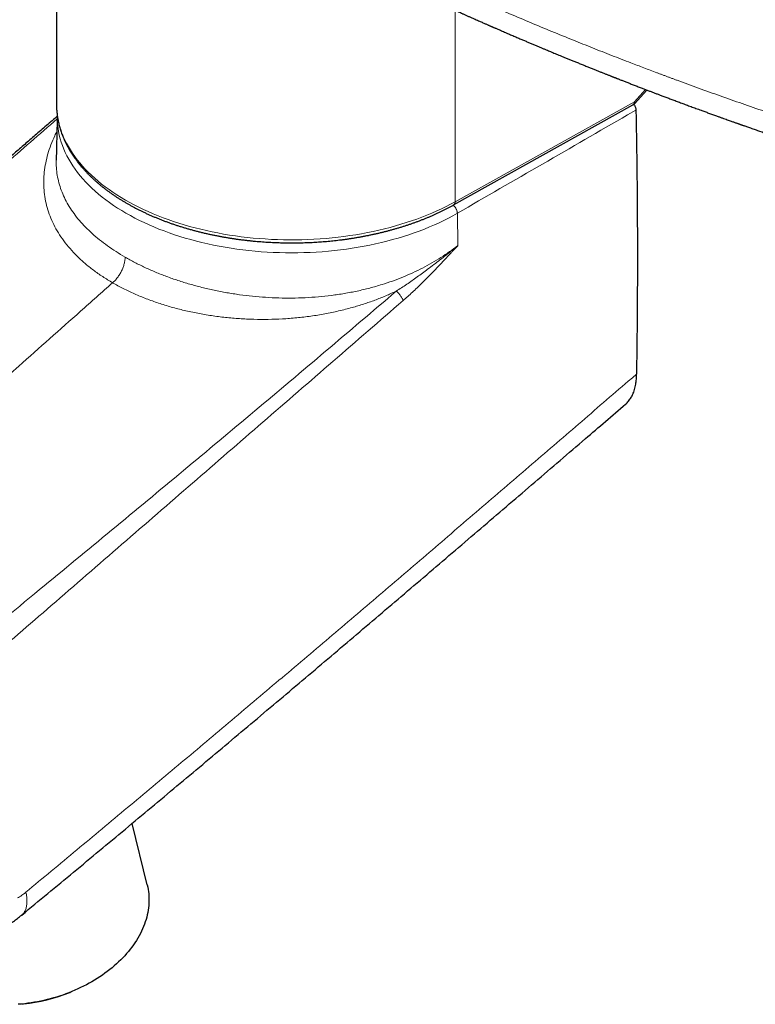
# Model space of a CAD drawing. Header units: millimetres. Extents: x 8 to 869, y 12 to 555.
# Tile 38 of 53: x 692 to 754, y 102 to 184. Entities that reach past the tile are written whole.
import ezdxf

# ---------------------------------------------------------------- set-up
doc = ezdxf.new("R2010")
doc.units = ezdxf.units.MM

msp = doc.modelspace()

# ---------------------------------------------------------------- linework, layer by layer
at = {"color": 7, "linetype": 'Continuous', "lineweight": 30}
for p, q in [((694.848, 187.505), (694.848, 177.379)), ((743.408, 177.422), (744.422, 178.554)), ((694.848, 177.379), (694.849, 177.313)), ((728.193, 168.903), (743.253, 177.298)), ((694.832, 172.676), (694.831, 172.662)), ((702.468, 111.829), (701.194, 116.993)), ((695.96, 102.811), (696.054, 102.849)), ((691.976, 101.843), (692.077, 101.853))]:
    msp.add_line(p, q, dxfattribs=at)
at = {"color": 252, "linetype": 'Continuous', "lineweight": 0}
for p, q in [((728.318, 169.178), (728.318, 185.246)), ((744.298, 178.601), (743.377, 177.573)), ((728.318, 169.178), (743.377, 177.573)), ((742.796, 176.462), (743.503, 176.87)), ((728.512, 168.214), (728.555, 165.507))]:
    msp.add_line(p, q, dxfattribs=at)
at = {"color": 252, "linetype": 'Continuous', "lineweight": 0, "flags": 128}
for points in [[(694.849, 177.313), (694.849, 177.28), (694.86, 176.985), (694.884, 176.69), (694.922, 176.395), (694.973, 176.102), (695.037, 175.809), (695.113, 175.517), (695.204, 175.227), (695.307, 174.937), (695.423, 174.65), (695.551, 174.364), (695.693, 174.081), (695.847, 173.799), (696.014, 173.52), (696.193, 173.244), (696.385, 172.97), (696.589, 172.7), (696.805, 172.432), (697.032, 172.168), (697.272, 171.907), (697.523, 171.65), (697.786, 171.397), (698.06, 171.147), (698.345, 170.902), (698.64, 170.662), (698.947, 170.425), (699.264, 170.194), (699.591, 169.967), (699.929, 169.745), (700.276, 169.529), (700.633, 169.317), (700.999, 169.111), (701.374, 168.911), (701.759, 168.716), (702.151, 168.527), (702.552, 168.344), (702.962, 168.167), (703.379, 167.996), (703.803, 167.832), (704.235, 167.674), (704.674, 167.522), (705.119, 167.377), (705.571, 167.239), (706.028, 167.107), (706.492, 166.983), (706.961, 166.865), (707.435, 166.754), (707.914, 166.651), (708.397, 166.554), (708.884, 166.465), (709.376, 166.384), (709.871, 166.309), (710.368, 166.242), (710.869, 166.183), (711.373, 166.131), (711.878, 166.087), (712.385, 166.05), (712.894, 166.02), (713.404, 165.999), (713.915, 165.985), (714.426, 165.978), (714.937, 165.98), (715.448, 165.988), (715.959, 166.005), (716.468, 166.029), (716.977, 166.061), (717.483, 166.1), (717.988, 166.147), (718.491, 166.201), (718.991, 166.263), (719.488, 166.333), (719.981, 166.41), (720.471, 166.494), (720.958, 166.585), (721.439, 166.684), (721.917, 166.79), (722.389, 166.902), (722.856, 167.022), (723.318, 167.149), (723.774, 167.283), (724.223, 167.423), (724.667, 167.571), (725.103, 167.724), (725.533, 167.885), (725.955, 168.051), (726.369, 168.224), (726.776, 168.403), (727.174, 168.588), (727.564, 168.779), (727.945, 168.975), (728.318, 169.178)], [(728.512, 168.214), (728.143, 168.007), (727.764, 167.805), (727.377, 167.609), (726.981, 167.419), (726.576, 167.235), (726.164, 167.057), (725.743, 166.885), (725.314, 166.72), (724.879, 166.562), (724.436, 166.409), (723.987, 166.264), (723.531, 166.126), (723.069, 165.994), (722.601, 165.87), (722.128, 165.752), (721.649, 165.642), (721.166, 165.539), (720.678, 165.444), (720.186, 165.356), (719.69, 165.275), (719.191, 165.202), (718.688, 165.136), (718.183, 165.078), (717.676, 165.028), (717.166, 164.985), (716.654, 164.95), (716.141, 164.923), (715.627, 164.904), (715.112, 164.892), (714.597, 164.888), (714.082, 164.892), (713.568, 164.904), (713.053, 164.923), (712.541, 164.95), (712.029, 164.985), (711.519, 165.028), (711.011, 165.078), (710.506, 165.136), (710.004, 165.202), (709.505, 165.275), (709.009, 165.356), (708.517, 165.444), (708.029, 165.54), (707.546, 165.643), (707.067, 165.753), (706.594, 165.87), (706.126, 165.995), (705.664, 166.126), (705.208, 166.265), (704.759, 166.41), (704.316, 166.562), (703.88, 166.721), (703.452, 166.886), (703.032, 167.058), (702.619, 167.236), (702.214, 167.42), (701.818, 167.61), (701.431, 167.806), (701.053, 168.008), (700.684, 168.215), (700.324, 168.428), (699.974, 168.647), (699.635, 168.87), (699.305, 169.099), (698.987, 169.332), (698.678, 169.571), (698.381, 169.814), (698.095, 170.061), (697.82, 170.312), (697.557, 170.568), (697.305, 170.827), (697.065, 171.09), (696.837, 171.357), (696.621, 171.627), (696.418, 171.9), (696.227, 172.177), (696.049, 172.456), (695.883, 172.737), (695.73, 173.021), (695.591, 173.307), (695.464, 173.596), (695.35, 173.886), (695.25, 174.177), (695.162, 174.47), (695.088, 174.765), (695.028, 175.06), (694.981, 175.356), (694.947, 175.653), (694.927, 175.95), (694.92, 176.247), (694.921, 176.38)], [(743.548, 154.703), (743.204, 154.406), (742.86, 154.11)]]:
    msp.add_lwpolyline(points, dxfattribs=at)
at = {"color": 7, "linetype": 'Continuous', "lineweight": 30, "flags": 128}
msp.add_lwpolyline([(702.468, 111.829), (702.508, 111.651), (702.544, 111.462), (702.573, 111.272), (702.595, 111.08), (702.609, 110.888), (702.617, 110.694), (702.617, 110.499), (702.611, 110.304), (702.597, 110.107), (702.577, 109.911), (702.549, 109.713), (702.514, 109.516), (702.472, 109.318), (702.424, 109.121), (702.368, 108.923), (702.305, 108.726), (702.236, 108.529), (702.16, 108.333), (702.077, 108.138), (701.987, 107.943), (701.891, 107.749), (701.788, 107.556), (701.678, 107.365), (701.563, 107.175), (701.44, 106.986), (701.312, 106.799), (701.177, 106.613), (701.036, 106.43), (700.89, 106.248), (700.737, 106.069), (700.579, 105.892), (700.415, 105.717), (700.245, 105.544), (700.07, 105.375), (699.889, 105.208), (699.704, 105.043), (699.513, 104.882), (699.317, 104.724), (699.117, 104.568), (698.912, 104.417), (698.702, 104.268), (698.488, 104.123), (698.27, 103.981), (698.047, 103.844), (697.821, 103.709), (697.591, 103.579), (697.357, 103.453), (697.12, 103.331), (696.879, 103.212), (696.635, 103.098), (696.389, 102.989), (696.139, 102.883), (695.887, 102.782), (695.633, 102.686), (695.376, 102.594), (695.117, 102.506), (694.856, 102.424), (694.593, 102.346), (694.329, 102.273), (694.063, 102.204), (693.797, 102.141), (693.529, 102.082), (693.26, 102.029), (692.991, 101.98), (692.721, 101.937), (692.451, 101.898), (692.18, 101.865), (691.91, 101.836), (691.64, 101.813)], dxfattribs=at)
at = {"color": 252, "linetype": 'Continuous', "lineweight": 0}
for centre, radius, start, end in [((743.088, 177.539), 0.292, 304.43096, 6.79119), ((728.024, 169.145), 0.296, 304.9022, 6.27481), ((714.599, 198.168), 32.457, 259.78869, 279.99122)]:
    msp.add_arc(centre, radius, start, end, dxfattribs=at)
at = {"color": 7, "linetype": 'Continuous', "lineweight": 30}
msp.add_arc((690.659, 115.952), 14.17, 275.74219, 291.96947, dxfattribs=at)
for points, knots in [([(720.147, 189.081), (720.205, 189.052), (720.32, 188.996), (720.486, 188.915), (720.641, 188.84), (720.782, 188.771), (720.909, 188.71), (721.023, 188.655), (721.123, 188.606), (721.21, 188.564), (721.285, 188.527), (721.349, 188.497), (721.401, 188.472), (721.442, 188.452), (721.475, 188.436), (721.507, 188.421), (721.552, 188.399), (721.616, 188.368), (721.701, 188.327), (721.802, 188.278), (721.909, 188.227), (722.019, 188.174), (722.132, 188.12), (722.253, 188.062), (722.437, 187.974), (722.68, 187.858), (722.975, 187.718), (723.294, 187.566), (723.634, 187.405), (723.995, 187.235), (724.342, 187.072), (724.63, 186.937), (724.863, 186.829), (725.045, 186.744), (725.232, 186.657), (725.427, 186.567), (725.634, 186.471), (725.853, 186.37), (726.092, 186.259), (726.352, 186.14), (726.634, 186.01), (726.931, 185.874), (727.242, 185.732), (727.556, 185.59), (727.87, 185.448), (728.185, 185.306), (728.511, 185.159), (728.805, 185.027), (729.064, 184.911), (729.285, 184.812), (729.503, 184.715), (729.713, 184.622), (729.911, 184.534), (730.097, 184.452), (730.271, 184.375), (730.433, 184.303), (730.583, 184.237), (730.721, 184.177), (730.846, 184.122), (730.958, 184.073), (731.059, 184.028), (731.149, 183.989), (731.227, 183.955), (731.296, 183.925), (731.356, 183.898), (731.413, 183.874), (731.467, 183.85), (731.523, 183.826), (731.585, 183.798), (731.658, 183.767), (731.748, 183.728), (731.856, 183.681), (731.985, 183.625), (732.129, 183.562), (732.289, 183.493), (732.464, 183.417), (732.639, 183.342), (732.811, 183.268), (732.979, 183.195), (733.153, 183.121), (733.329, 183.046), (733.502, 182.971), (733.672, 182.899), (733.883, 182.809), (734.133, 182.703), (734.419, 182.581), (734.7, 182.463), (734.975, 182.347), (735.244, 182.234), (735.5, 182.126), (735.743, 182.025), (735.962, 181.933), (736.159, 181.851), (736.342, 181.775), (736.529, 181.698), (736.723, 181.617), (736.924, 181.534), (737.146, 181.443), (737.389, 181.343), (737.654, 181.234), (737.929, 181.121), (738.216, 181.004), (738.516, 180.883), (738.826, 180.757), (739.139, 180.63), (739.447, 180.506), (739.743, 180.387), (740.024, 180.274), (740.293, 180.167), (740.549, 180.065), (740.756, 179.983), (740.915, 179.92), (741.03, 179.874), (741.142, 179.83), (741.25, 179.787), (741.35, 179.748), (741.438, 179.713), (741.513, 179.683), (741.574, 179.66), (741.62, 179.641), (741.656, 179.627), (741.69, 179.614), (741.729, 179.598), (741.777, 179.58), (741.834, 179.557), (741.904, 179.53), (741.988, 179.497), (742.086, 179.458), (742.196, 179.415), (742.319, 179.367), (742.452, 179.315), (742.593, 179.26), (742.738, 179.204), (742.884, 179.147), (743.093, 179.066), (743.363, 178.961), (743.693, 178.834), (744.004, 178.714), (744.296, 178.602), (744.571, 178.497), (744.839, 178.395), (745.101, 178.295), (745.358, 178.198), (745.633, 178.094), (745.934, 177.98), (746.265, 177.855), (746.612, 177.726), (746.973, 177.591), (747.347, 177.452), (747.734, 177.308), (748.133, 177.161), (748.546, 177.009), (748.931, 176.868), (749.286, 176.739), (749.607, 176.622), (749.936, 176.503), (750.241, 176.393), (750.515, 176.294), (750.75, 176.21), (750.968, 176.132), (751.163, 176.062), (751.336, 176), (751.488, 175.946), (751.627, 175.897), (751.752, 175.852), (751.864, 175.813), (751.962, 175.778), (752.046, 175.748), (752.111, 175.725), (752.158, 175.708), (752.191, 175.697), (752.218, 175.687), (752.241, 175.679), (752.263, 175.671), (752.289, 175.662), (752.326, 175.649), (752.373, 175.632), (752.433, 175.612), (752.5, 175.588), (752.574, 175.562), (752.673, 175.527), (752.803, 175.481), (752.964, 175.425), (753.137, 175.364), (753.324, 175.299), (753.513, 175.233), (753.703, 175.167), (753.893, 175.1), (754.093, 175.031), (754.302, 174.959), (754.519, 174.884), (754.837, 174.774), (755.248, 174.633), (755.73, 174.468), (756.18, 174.315), (756.599, 174.173), (757.007, 174.036), (757.376, 173.912), (757.71, 173.8), (758.009, 173.701), (758.303, 173.603), (758.597, 173.506), (758.93, 173.396), (759.308, 173.271), (759.732, 173.132), (760.138, 173), (760.524, 172.874), (760.887, 172.757), (761.259, 172.637), (761.642, 172.514), (761.963, 172.411), (762.214, 172.331), (762.387, 172.276), (762.545, 172.225), (762.69, 172.18), (762.82, 172.138), (762.936, 172.102), (763.037, 172.07), (763.125, 172.042), (763.197, 172.019), (763.252, 172.002), (763.291, 171.989), (763.321, 171.98), (763.352, 171.97), (763.39, 171.958), (763.436, 171.944), (763.491, 171.926), (763.555, 171.906), (763.63, 171.883), (763.718, 171.855), (763.818, 171.824), (763.932, 171.788), (764.06, 171.748), (764.2, 171.704), (764.362, 171.654), (764.545, 171.597), (764.75, 171.533), (764.973, 171.464), (765.212, 171.39), (765.468, 171.311), (765.742, 171.227), (766.023, 171.14), (766.312, 171.052), (766.607, 170.962), (766.917, 170.868), (767.241, 170.769), (767.58, 170.667), (767.81, 170.598), (767.928, 170.562)], [0, 0, 0, 0, 0.0039276, 0.0076601, 0.0110903, 0.0142182, 0.017044, 0.0195675, 0.0217889, 0.023715, 0.0253799, 0.0267884, 0.0279406, 0.0288364, 0.0294846, 0.0301496, 0.0309556, 0.0325004, 0.0343906, 0.0366263, 0.0392075, 0.0414778, 0.0439614, 0.0466582, 0.0495072, 0.0561946, 0.0627122, 0.0690601, 0.0772959, 0.0852275, 0.092855, 0.1001784, 0.1042267, 0.1081758, 0.1121936, 0.1164694, 0.1210034, 0.1257953, 0.1308454, 0.1366984, 0.1428635, 0.1493407, 0.1561299, 0.163231, 0.1698202, 0.176657, 0.1837412, 0.1910729, 0.195808, 0.2006409, 0.2054391, 0.2099811, 0.2142633, 0.2182858, 0.2220487, 0.2255518, 0.2287954, 0.2317793, 0.2344573, 0.2368848, 0.239062, 0.2409888, 0.2426935, 0.2441386, 0.2454037, 0.2466171, 0.2477804, 0.2489109, 0.2502407, 0.2518036, 0.2535994, 0.2560412, 0.2588131, 0.2619153, 0.2653476, 0.2691101, 0.2732027, 0.2766129, 0.2802227, 0.2840184, 0.2878055, 0.29152, 0.2951621, 0.2987318, 0.305088, 0.3112008, 0.3170701, 0.3230886, 0.3288277, 0.3342875, 0.3394679, 0.344369, 0.3482399, 0.3520672, 0.3560443, 0.3601722, 0.3644507, 0.3688799, 0.3742934, 0.3799162, 0.3857482, 0.3917895, 0.3981556, 0.4047386, 0.4114708, 0.4179959, 0.424262, 0.4301641, 0.4358165, 0.4412191, 0.446372, 0.4488547, 0.4512751, 0.453633, 0.4559285, 0.4580604, 0.4599149, 0.4614919, 0.4627914, 0.4637218, 0.4644284, 0.4650541, 0.4658667, 0.4668723, 0.4680712, 0.4694631, 0.4712769, 0.4733394, 0.4756507, 0.4782108, 0.4810196, 0.4840185, 0.4870923, 0.4901364, 0.4931509, 0.5002087, 0.5070984, 0.5138198, 0.519679, 0.5254041, 0.5309952, 0.5364521, 0.541775, 0.5470449, 0.553627, 0.5605133, 0.5677037, 0.5751983, 0.5829972, 0.5909529, 0.5992021, 0.6077448, 0.616581, 0.6230581, 0.6296843, 0.6364596, 0.64336, 0.6485394, 0.6533707, 0.6578539, 0.6619889, 0.6653867, 0.6685069, 0.6713496, 0.6739147, 0.6762022, 0.6782121, 0.6799444, 0.6813991, 0.6821844, 0.682856, 0.683414, 0.6838582, 0.6842362, 0.6847689, 0.6854841, 0.6864816, 0.6876999, 0.6891161, 0.6906256, 0.6922156, 0.6952549, 0.6985509, 0.7021034, 0.7059126, 0.7099784, 0.7136758, 0.7175627, 0.7216389, 0.7259045, 0.7303596, 0.734895, 0.7453563, 0.7554941, 0.7642722, 0.7727923, 0.7810544, 0.7890584, 0.7952758, 0.801328, 0.8072151, 0.8130986, 0.8191707, 0.8274079, 0.8359693, 0.8448549, 0.8519623, 0.8592644, 0.8667612, 0.8744528, 0.8823268, 0.8860836, 0.8895534, 0.8927361, 0.8956317, 0.8982401, 0.9005613, 0.9025954, 0.9043422, 0.9058019, 0.9069743, 0.9076359, 0.9081559, 0.9087404, 0.909497, 0.9104259, 0.9115271, 0.9128004, 0.9142804, 0.9160264, 0.9180398, 0.9203203, 0.9228681, 0.9256831, 0.9287654, 0.9325349, 0.9366398, 0.9410801, 0.9458558, 0.9509669, 0.9564136, 0.9621959, 0.9677912, 0.9736685, 0.9798281, 0.9862698, 0.9929937, 1, 1, 1, 1]), ([(694.849, 177.309), (694.849, 177.307), (694.849, 177.244), (694.853, 177.121), (694.861, 176.939), (694.875, 176.757), (694.894, 176.575), (694.917, 176.393), (694.945, 176.212), (694.978, 176.03), (695.016, 175.848), (695.059, 175.667), (695.106, 175.485), (695.158, 175.304), (695.216, 175.124), (695.278, 174.943), (695.344, 174.763), (695.416, 174.584), (695.493, 174.405), (695.574, 174.226), (695.66, 174.048), (695.752, 173.871), (695.848, 173.694), (695.948, 173.518), (696.054, 173.343), (696.164, 173.169), (696.28, 172.996), (696.4, 172.824), (696.524, 172.653), (696.654, 172.483), (696.788, 172.314), (696.926, 172.147), (697.07, 171.981), (697.217, 171.816), (697.37, 171.652), (697.527, 171.49), (697.688, 171.329), (697.853, 171.17), (698.023, 171.013), (698.198, 170.857), (698.376, 170.703), (698.559, 170.55), (698.746, 170.4), (698.937, 170.251), (699.132, 170.104), (699.331, 169.959), (699.534, 169.816), (699.741, 169.674), (699.952, 169.535), (700.166, 169.398), (700.385, 169.263), (700.607, 169.13), (700.832, 168.999), (701.061, 168.87), (701.294, 168.744), (701.53, 168.619), (701.769, 168.497), (702.012, 168.378), (702.258, 168.26), (702.507, 168.145), (702.759, 168.032), (703.015, 167.922), (703.273, 167.814), (703.535, 167.708), (703.799, 167.605), (704.067, 167.505), (704.337, 167.407), (704.61, 167.311), (704.885, 167.218), (705.164, 167.128), (705.445, 167.04), (705.728, 166.955), (706.014, 166.872), (706.303, 166.793), (706.594, 166.715), (706.887, 166.641), (707.183, 166.569), (707.481, 166.5), (707.772, 166.436), (708.064, 166.374), (708.347, 166.318), (708.632, 166.264), (708.907, 166.214), (709.184, 166.166), (709.462, 166.121), (709.741, 166.079), (710.02, 166.038), (710.301, 166.001), (710.582, 165.965), (710.864, 165.932), (711.146, 165.902), (711.429, 165.873), (711.713, 165.848), (711.996, 165.825), (712.279, 165.804), (712.562, 165.785), (712.844, 165.769), (713.123, 165.756), (713.399, 165.745), (713.664, 165.737), (713.903, 165.731), (714.112, 165.728), (714.338, 165.725), (714.498, 165.724), (714.598, 165.724)], [0, 0, 0, 0, 0.000339, 0.010015, 0.019702, 0.029402, 0.039115, 0.048843, 0.058586, 0.068346, 0.078123, 0.087919, 0.097734, 0.107568, 0.117423, 0.127298, 0.137195, 0.147112, 0.157051, 0.16701, 0.176991, 0.186992, 0.197013, 0.207054, 0.217114, 0.227193, 0.23729, 0.247404, 0.257534, 0.26768, 0.277841, 0.288016, 0.298204, 0.308404, 0.318615, 0.328837, 0.339069, 0.34931, 0.359559, 0.369816, 0.38008, 0.39035, 0.400626, 0.410907, 0.421193, 0.431484, 0.441778, 0.452077, 0.462378, 0.472682, 0.48299, 0.4933, 0.503612, 0.513927, 0.524244, 0.534564, 0.544886, 0.55521, 0.565537, 0.575866, 0.586198, 0.596534, 0.606872, 0.617214, 0.62756, 0.63791, 0.648265, 0.658625, 0.66899, 0.679362, 0.689741, 0.700127, 0.710522, 0.720927, 0.731342, 0.741769, 0.752209, 0.762663, 0.773134, 0.782542, 0.79302, 0.802423, 0.811824, 0.821222, 0.830618, 0.84001, 0.849398, 0.858781, 0.86816, 0.877533, 0.886898, 0.896254, 0.905598, 0.914928, 0.924236, 0.933516, 0.942751, 0.951918, 0.960961, 0.969755, 0.977899, 0.984371, 0.990152, 1, 1, 1, 1]), ([(743.253, 177.299), (743.261, 177.303), (743.284, 177.316), (743.319, 177.34), (743.357, 177.371), (743.386, 177.399), (743.402, 177.416), (743.407, 177.422)], [0, 0, 0, 0, 0.145079, 0.39513, 0.642237, 0.882276, 1, 1, 1, 1]), ([(743.33, 177.35), (743.337, 177.341), (743.363, 177.306), (743.401, 177.237), (743.444, 177.146), (743.475, 177.054), (743.497, 176.96), (743.501, 176.901), (743.503, 176.87)], [0, 0, 0, 0, 0.060763, 0.245842, 0.430981, 0.615777, 0.800563, 1, 1, 1, 1]), ([(743.502, 176.87), (743.514, 176.274), (743.536, 175.083), (743.564, 173.299), (743.587, 171.518), (743.605, 169.701), (743.618, 167.849), (743.625, 165.961), (743.626, 164.076), (743.622, 162.195), (743.612, 160.317), (743.598, 158.598), (743.58, 157.038), (743.568, 156), (743.556, 155.325), (743.549, 155.013), (743.548, 154.806), (743.548, 154.703)], [0, 0, 0, 0, 0.0798477, 0.1596953, 0.2395448, 0.319396, 0.4044602, 0.4895254, 0.5745939, 0.6596634, 0.7447447, 0.829827, 0.8936415, 0.9574558, 0.9716377, 0.9858195, 1, 1, 1, 1]), ([(694.921, 176.356), (694.776, 176.231), (694.468, 175.966), (694.003, 175.565), (693.529, 175.157), (693.068, 174.759), (692.619, 174.372), (692.177, 173.989), (691.74, 173.612), (691.311, 173.24), (690.896, 172.88), (690.494, 172.532), (690.106, 172.195), (689.732, 171.871), (689.372, 171.558), (689.025, 171.256), (688.692, 170.967), (688.373, 170.689), (688.067, 170.423), (687.781, 170.173), (687.513, 169.94), (687.262, 169.721), (687.024, 169.513), (686.798, 169.316), (686.59, 169.135), (686.399, 168.968), (686.226, 168.816), (686.062, 168.673), (685.908, 168.538), (685.764, 168.413), (685.63, 168.295), (685.49, 168.173), (685.345, 168.046), (685.195, 167.915), (685.057, 167.794), (684.938, 167.689), (684.836, 167.6), (684.75, 167.525), (684.672, 167.456), (684.599, 167.393), (684.527, 167.329), (684.451, 167.263), (684.367, 167.189), (684.3, 167.131), (684.262, 167.098), (684.255, 167.091)], [0, 0, 0, 0, 0.0406803, 0.0861219, 0.1303969, 0.1735054, 0.2154474, 0.2562232, 0.2976899, 0.3378768, 0.3767838, 0.4144112, 0.450759, 0.4858272, 0.5196158, 0.5521249, 0.5833545, 0.6133046, 0.6419753, 0.6693665, 0.6940206, 0.7175374, 0.7399167, 0.7611587, 0.7812633, 0.7985532, 0.8149031, 0.830313, 0.8447829, 0.8583128, 0.8709027, 0.8826309, 0.8977936, 0.9118762, 0.9248788, 0.9368013, 0.9455617, 0.9536309, 0.9610088, 0.9676955, 0.9741931, 0.9813319, 0.9892446, 0.9979311, 1, 1, 1, 1]), ([(694.921, 176.373), (694.911, 176.027), (694.887, 175.202), (694.864, 174.313), (694.851, 173.739), (694.848, 173.609), (694.845, 173.512), (694.838, 173.195), (694.831, 172.912), (694.825, 172.662)], [0, 0, 0, 0, 0.278224, 0.664493, 0.71561, 0.741382, 0.768795, 0.795292, 1, 1, 1, 1]), ([(714.598, 165.724), (714.7, 165.724), (714.844, 165.725), (715.057, 165.727), (715.242, 165.73), (715.462, 165.735), (715.695, 165.742), (715.938, 165.751), (716.19, 165.761), (716.448, 165.775), (716.711, 165.79), (716.977, 165.808), (717.247, 165.828), (717.519, 165.851), (717.793, 165.876), (718.068, 165.903), (718.344, 165.933), (718.621, 165.966), (718.898, 166.001), (719.176, 166.038), (719.453, 166.078), (719.731, 166.121), (720.008, 166.166), (720.285, 166.213), (720.561, 166.263), (720.837, 166.315), (721.112, 166.37), (721.386, 166.428), (721.659, 166.487), (721.93, 166.55), (722.201, 166.614), (722.47, 166.681), (722.738, 166.751), (723.004, 166.823), (723.269, 166.897), (723.532, 166.974), (723.793, 167.053), (724.053, 167.134), (724.31, 167.218), (724.566, 167.304), (724.82, 167.393), (725.071, 167.483), (725.321, 167.576), (725.568, 167.671), (725.812, 167.769), (726.055, 167.869), (726.295, 167.97), (726.532, 168.074), (726.767, 168.181), (727, 168.289), (727.229, 168.399), (727.456, 168.512), (727.68, 168.626), (727.902, 168.743), (728.072, 168.835), (728.168, 168.889), (728.193, 168.903)], [0, 0, 0, 0, 0.020347, 0.028777, 0.042753, 0.0573, 0.07293, 0.089263, 0.106143, 0.12345, 0.141094, 0.159012, 0.177155, 0.195486, 0.213975, 0.232599, 0.251339, 0.270181, 0.289111, 0.30812, 0.327198, 0.346338, 0.365533, 0.384779, 0.40407, 0.423403, 0.442773, 0.462177, 0.481613, 0.501079, 0.520571, 0.540088, 0.559629, 0.579191, 0.598773, 0.618374, 0.637993, 0.657629, 0.67728, 0.696945, 0.716625, 0.736318, 0.756023, 0.77574, 0.795468, 0.815207, 0.834956, 0.854714, 0.874482, 0.894259, 0.914043, 0.933836, 0.953636, 0.973443, 0.993257, 1, 1, 1, 1]), ([(742.635, 152.188), (742.678, 152.226), (742.766, 152.305), (742.889, 152.442), (742.999, 152.586), (743.096, 152.734), (743.179, 152.881), (743.252, 153.033), (743.325, 153.209), (743.392, 153.41), (743.451, 153.637), (743.493, 153.856), (743.522, 154.072), (743.539, 154.279), (743.547, 154.489), (743.548, 154.632), (743.548, 154.703)], [0, 0, 0, 0, 0.0723128, 0.1491922, 0.2262789, 0.2924891, 0.3588258, 0.421761, 0.4848054, 0.5719359, 0.6516692, 0.731625, 0.8003365, 0.8691901, 0.9345363, 1, 1, 1, 1]), ([(691.936, 109.307), (693.388, 110.509), (696.292, 112.911), (700.635, 116.524), (704.968, 120.142), (709.291, 123.767), (713.603, 127.399), (717.904, 131.037), (722.193, 134.681), (726.472, 138.329), (730.742, 141.982), (735.004, 145.636), (738.969, 149.038), (741.512, 151.222), (742.635, 152.187)], [0, 0, 0, 0, 0.084836, 0.169672, 0.254509, 0.339346, 0.424184, 0.509021, 0.593853, 0.678662, 0.763434, 0.848174, 0.932895, 1, 1, 1, 1]), ([(690.339, 108.211), (690.365, 108.225), (690.453, 108.274), (690.601, 108.361), (690.783, 108.472), (690.964, 108.588), (691.141, 108.707), (691.317, 108.83), (691.492, 108.958), (691.666, 109.09), (691.814, 109.207), (691.903, 109.281), (691.935, 109.308)], [0, 0, 0, 0, 0.046263, 0.156743, 0.267523, 0.378324, 0.488959, 0.598915, 0.710067, 0.822539, 0.935045, 1, 1, 1, 1])]:
    msp.add_open_spline(points, degree=3, knots=knots, dxfattribs=at)
at = {"color": 252, "linetype": 'Continuous', "lineweight": 0}
for points, knots in [([(727.656, 187.252), (728.232, 186.994), (729.386, 186.478), (731.13, 185.715), (732.889, 184.958), (734.662, 184.209), (736.451, 183.466), (738.182, 182.761), (739.854, 182.092), (741.465, 181.457), (742.903, 180.9), (744.166, 180.418), (744.968, 180.115), (745.492, 179.918), (745.736, 179.827), (745.981, 179.735), (746.225, 179.644), (746.47, 179.553), (746.716, 179.462), (747.479, 179.18), (748.766, 178.709), (750.585, 178.056), (752.422, 177.409), (754.275, 176.768), (756.146, 176.134), (757.998, 175.518), (759.83, 174.92), (761.642, 174.339), (763.47, 173.765), (765.313, 173.196), (766.55, 172.824), (767.171, 172.637)], [0, 0, 0, 0, 0.045826, 0.091819, 0.137981, 0.184315, 0.230822, 0.277504, 0.318731, 0.360097, 0.401603, 0.429074, 0.456608, 0.462798, 0.468991, 0.475187, 0.481386, 0.487588, 0.493794, 0.500002, 0.545493, 0.59122, 0.637184, 0.68339, 0.729837, 0.776528, 0.820777, 0.865247, 0.90994, 0.954857, 1, 1, 1, 1]), ([(743.377, 177.573), (743.378, 177.572), (743.381, 177.569), (743.383, 177.562), (743.386, 177.557), (743.389, 177.552), (743.392, 177.546), (743.394, 177.541), (743.398, 177.533), (743.403, 177.522), (743.409, 177.506), (743.416, 177.486), (743.419, 177.469), (743.419, 177.456), (743.418, 177.447), (743.417, 177.438), (743.413, 177.43), (743.41, 177.424), (743.408, 177.422), (743.408, 177.422)], [0, 0, 0, 0, 0.022281, 0.050847, 0.079339, 0.09854, 0.127771, 0.156483, 0.177804, 0.252422, 0.326216, 0.446159, 0.606942, 0.668358, 0.738201, 0.81647, 0.903165, 0.998286, 1, 1, 1, 1]), ([(694.914, 176.127), (693.417, 174.831), (689.967, 171.843), (686.494, 168.801), (684.525, 167.05), (684.48, 167.01)], [0, 0, 0, 0, 0.428384, 0.986979, 1, 1, 1, 1]), ([(728.512, 168.214), (730.893, 169.589), (735.655, 172.337), (740.416, 175.087), (742.796, 176.462)], [0, 0, 0, 0, 0.500013, 1, 1, 1, 1]), ([(699.567, 162.373), (699.284, 162.542), (698.718, 162.882), (697.942, 163.431), (697.222, 164.007), (696.567, 164.611), (695.976, 165.239), (695.453, 165.89), (694.998, 166.562), (694.614, 167.253), (694.302, 167.96), (694.061, 168.681), (693.892, 169.415), (693.795, 170.158), (693.769, 170.909), (693.815, 171.666), (693.932, 172.426), (694.118, 173.189), (694.375, 173.953), (694.632, 174.583), (694.823, 174.957), (694.885, 175.078)], [0, 0, 0, 0, 0.054816, 0.10954, 0.164192, 0.218782, 0.273318, 0.327804, 0.382247, 0.436638, 0.490955, 0.545193, 0.599341, 0.653381, 0.707294, 0.761062, 0.814673, 0.868152, 0.921501, 0.974716, 1, 1, 1, 1]), ([(694.831, 172.662), (694.828, 172.615), (694.813, 172.352), (694.847, 171.876), (694.935, 171.236), (695.09, 170.604), (695.305, 169.981), (695.58, 169.369), (695.916, 168.768), (696.311, 168.18), (696.765, 167.607), (697.274, 167.048), (697.839, 166.506), (698.456, 165.981), (699.125, 165.475), (699.841, 164.987), (700.358, 164.68), (700.616, 164.526)], [0, 0, 0, 0, 0.014914, 0.085136, 0.155401, 0.225701, 0.296027, 0.366368, 0.436715, 0.507062, 0.577393, 0.647722, 0.718068, 0.788449, 0.858884, 0.929392, 1, 1, 1, 1]), ([(728.512, 168.214), (728.51, 168.236), (728.508, 168.279), (728.496, 168.348), (728.478, 168.419), (728.452, 168.489), (728.421, 168.559), (728.385, 168.628), (728.343, 168.693), (728.297, 168.754), (728.248, 168.81), (728.203, 168.854), (728.173, 168.877), (728.162, 168.886)], [0, 0, 0, 0, 0.094089, 0.188179, 0.282268, 0.376357, 0.470446, 0.564536, 0.658625, 0.752714, 0.846803, 0.940893, 1, 1, 1, 1]), ([(700.616, 164.526), (700.883, 164.376), (701.418, 164.077), (702.272, 163.658), (703.162, 163.264), (704.087, 162.899), (705.045, 162.562), (706.033, 162.256), (707.048, 161.982), (708.087, 161.742), (709.146, 161.538), (710.222, 161.369), (711.312, 161.238), (712.412, 161.146), (713.518, 161.094), (714.627, 161.083), (715.736, 161.114), (716.841, 161.188), (717.938, 161.306), (719.025, 161.468), (720.098, 161.674), (721.153, 161.925), (722.144, 162.208), (723.07, 162.517), (723.933, 162.847), (724.773, 163.211), (725.588, 163.608), (726.376, 164.037), (727.135, 164.496), (727.866, 164.984), (728.325, 165.333), (728.554, 165.507)], [0, 0, 0, 0, 0.035847, 0.071647, 0.107413, 0.143152, 0.178873, 0.214584, 0.250293, 0.286004, 0.321707, 0.3574, 0.393084, 0.428755, 0.464412, 0.500054, 0.535685, 0.571318, 0.606959, 0.642607, 0.678262, 0.713921, 0.749586, 0.780801, 0.812032, 0.843293, 0.874583, 0.905902, 0.937247, 0.968614, 1, 1, 1, 1]), ([(723.38, 161.669), (723.675, 161.861), (724.268, 162.248), (725.145, 162.865), (725.9, 163.419), (726.535, 163.897), (727.05, 164.295), (727.561, 164.696), (728.065, 165.101), (728.394, 165.369), (728.559, 165.504)], [0, 0, 0, 0, 0.162452, 0.32703, 0.49342, 0.593969, 0.694934, 0.796229, 0.897807, 1, 1, 1, 1]), ([(728.563, 165.481), (728.502, 165.425), (728.379, 165.313), (728.203, 165.121), (728.025, 164.933), (727.721, 164.609), (727.143, 163.994), (726.368, 163.183), (725.517, 162.326), (724.741, 161.576), (724.213, 161.108), (723.95, 160.875)], [0, 0, 0, 0, 0.038962, 0.078149, 0.11735, 0.15657, 0.279909, 0.500306, 0.667181, 0.833757, 1, 1, 1, 1]), ([(699.567, 162.373), (699.637, 162.438), (699.778, 162.571), (699.977, 162.812), (700.161, 163.082), (700.321, 163.374), (700.451, 163.676), (700.544, 163.976), (700.602, 164.263), (700.612, 164.439), (700.616, 164.526)], [0, 0, 0, 0, 0.119279, 0.24333, 0.37078, 0.5, 0.62922, 0.75667, 0.880721, 1, 1, 1, 1]), ([(689.838, 153.732), (690.453, 154.28), (692.796, 156.368), (696.04, 159.248), (698.669, 161.577), (699.567, 162.373)], [0, 0, 0, 0, 0.189738, 0.723075, 1, 1, 1, 1]), ([(723.378, 161.668), (723.084, 161.534), (722.495, 161.265), (721.578, 160.908), (720.64, 160.583), (719.628, 160.278), (718.542, 160.001), (717.383, 159.759), (716.206, 159.567), (715.017, 159.426), (713.819, 159.334), (712.617, 159.292), (711.415, 159.299), (710.218, 159.354), (709.032, 159.457), (707.859, 159.607), (706.706, 159.803), (705.578, 160.045), (704.478, 160.331), (703.412, 160.659), (702.382, 161.028), (701.395, 161.437), (700.449, 161.882), (699.861, 162.209), (699.567, 162.373)], [0, 0, 0, 0, 0.039181, 0.078483, 0.1179, 0.157422, 0.20343, 0.249558, 0.295797, 0.342148, 0.388621, 0.435211, 0.481903, 0.528687, 0.575552, 0.622492, 0.669507, 0.716575, 0.763685, 0.810841, 0.858044, 0.905298, 0.952612, 1, 1, 1, 1]), ([(663.049, 111.692), (663.134, 111.762), (663.32, 111.914), (663.616, 112.157), (663.939, 112.423), (664.275, 112.699), (664.941, 113.247), (666.283, 114.35), (668.92, 116.515), (673.627, 120.374), (679.781, 125.413), (686.752, 131.127), (693.231, 136.45), (699.483, 141.608), (705.507, 146.605), (711.499, 151.61), (717.461, 156.627), (721.404, 159.986), (723.377, 161.666)], [0, 0, 0, 0, 0.004194, 0.009074, 0.014538, 0.020057, 0.025577, 0.047258, 0.085973, 0.155099, 0.278519, 0.388727, 0.498949, 0.599152, 0.69936, 0.79956, 0.899727, 1, 1, 1, 1]), ([(723.947, 160.873), (723.938, 160.903), (723.92, 160.966), (723.874, 161.069), (723.814, 161.178), (723.74, 161.29), (723.656, 161.398), (723.565, 161.499), (723.471, 161.59), (723.408, 161.641), (723.377, 161.666)], [0, 0, 0, 0, 0.119052, 0.243061, 0.370607, 0.5, 0.629393, 0.756939, 0.880948, 1, 1, 1, 1]), ([(723.947, 160.873), (721.987, 159.176), (718.069, 155.784), (712.176, 150.676), (706.27, 145.557), (700.35, 140.426), (694.546, 135.4), (688.861, 130.481), (683.294, 125.673), (677.118, 120.35), (671.705, 115.699), (668.041, 112.563), (666.739, 111.45), (666.419, 111.176), (666.098, 110.902), (665.777, 110.628), (665.458, 110.355), (665.151, 110.093), (664.871, 109.854), (664.696, 109.704), (664.615, 109.634)], [0, 0, 0, 0, 0.100279, 0.200454, 0.300659, 0.40087, 0.501074, 0.594595, 0.688107, 0.781602, 0.905025, 0.95934, 0.964674, 0.970009, 0.975344, 0.980679, 0.986014, 0.991277, 0.995956, 1, 1, 1, 1]), ([(742.86, 154.11), (741.47, 152.913), (738.689, 150.517), (734.515, 146.925), (730.337, 143.334), (726.15, 139.745), (721.954, 136.159), (717.747, 132.579), (713.529, 129.005), (709.3, 125.436), (705.061, 121.874), (700.812, 118.318), (696.553, 114.768), (693.706, 112.406), (692.282, 111.225)], [0, 0, 0, 0, 0.083219, 0.166452, 0.249712, 0.333013, 0.416361, 0.499735, 0.583114, 0.666492, 0.74987, 0.833247, 0.916624, 1, 1, 1, 1]), ([(691.581, 110.741), (691.64, 110.774), (691.757, 110.842), (691.933, 110.959), (692.108, 111.085), (692.224, 111.179), (692.282, 111.225)], [0, 0, 0, 0, 0.250414, 0.499917, 0.749461, 1, 1, 1, 1]), ([(692.282, 111.225), (692.295, 111.158), (692.321, 111.023), (692.349, 110.828), (692.366, 110.637), (692.372, 110.452), (692.365, 110.274), (692.346, 110.104), (692.315, 109.944), (692.269, 109.794), (692.211, 109.655), (692.139, 109.529), (692.052, 109.418), (691.984, 109.344), (691.941, 109.312), (691.935, 109.308)], [0, 0, 0, 0, 0.075872, 0.153121, 0.231699, 0.311592, 0.39274, 0.475028, 0.558357, 0.642633, 0.727724, 0.813497, 0.899832, 0.9866, 1, 1, 1, 1])]:
    msp.add_open_spline(points, degree=3, knots=knots, dxfattribs=at)

doc.saveas('drawing.dxf')
